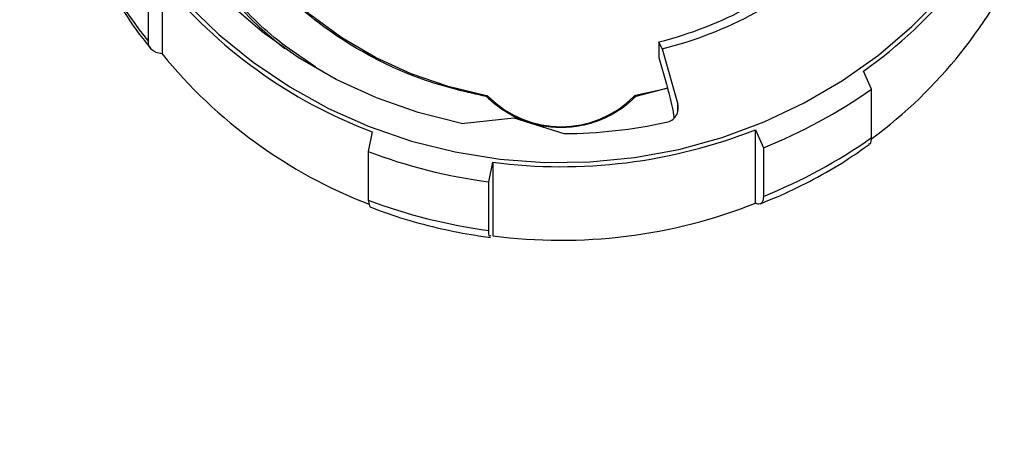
# Model space of a CAD drawing. Header units: inches. Extents: x 1.5 to 64.5, y 1.5 to 49.5.
# Tile 13 of 37: x 16.2 to 19.3, y 28.9 to 30.2. Entities that reach past the tile are written whole.
import ezdxf

# ---------------------------------------------------------------- set-up
doc = ezdxf.new("R2010")
doc.units = ezdxf.units.IN
doc.header["$LTSCALE"] = 6
doc.header["$MEASUREMENT"] = 0
doc.layers.add('DIMENSIONS', color=140, linetype='Continuous', lineweight=25)
doc.styles.add('SLDTEXTSTYLE0', font='TXT', dxfattribs={"width": 0.7})
doc.dimstyles.new('SLDDIMSTYLE0', dxfattribs={"dimtxt": 0.509766, "dimasz": 0.78, "dimexe": 0, "dimexo": 0.0625, "dimgap": 0.127441, "dimtad": 0, "dimtih": 1, "dimtoh": 1, "dimrnd": 1e-09, "dimzin": 12, "dimdsep": 46, "dimtxsty": 'SLDTEXTSTYLE0', "dimsah": 1, "dimcen": 0.09, "dimadec": 0, "dimazin": 3, "dimtfac": 1, "dimtofl": 0, "dimtmove": 0, "dimatfit": 3, "dimfxl": 0, "dimfrac": 2, "dimtolj": 1, "dimtzin": 12, "dimarcsym": 0})

# ---------------------------------------------------------------- blocks, each defined once
blk = doc.blocks.new('_D')
at = {"layer": 'DIMENSIONS'}
for p, q in [((13.4068, 33.3861), (13.4068, 24.8992)), ((21.1468, 33.3861), (21.1468, 24.8992)), ((13.4068, 25.6492), (15.7967, 25.6492)), ((16.4874, 25.6492), (16.3162, 25.6492)), ((16.3162, 25.6492), (16.3162, 24.839)), ((18.4263, 25.6492), (18.5974, 25.6492)), ((18.5974, 25.6492), (18.5974, 24.839)), ((21.1468, 25.6492), (19.117, 25.6492)), ((16.3162, 24.839), (16.4874, 24.839)), ((18.5974, 24.839), (18.4263, 24.839))]:
    blk.add_line(p, q, dxfattribs=at)
for points in [[(13.4068, 25.6492), (14.1868, 25.5292), (14.1868, 25.7692)], [(21.1468, 25.6492), (20.3668, 25.7692), (20.3668, 25.5292)]]:
    blk.add_solid(points, dxfattribs=at)
at = {"layer": 'DIMENSIONS', "char_height": 0.5, "attachment_point": 1, "style": 'SLDTEXTSTYLE0'}
for s, insert in [('7.74', (16.6994, 26.4078)), ('196.6', (16.4874, 25.4835))]:
    blk.add_mtext(s, dxfattribs=dict(at, insert=insert))
blk = doc.blocks.new('_D_3')
at = {"layer": 'DIMENSIONS'}
for p, q in [((13.8314, 32.8699), (13.8314, 26.9724)), ((20.7225, 32.8423), (20.7225, 26.9724)), ((13.8314, 27.7224), (15.7967, 27.7224)), ((16.4874, 27.7224), (16.3162, 27.7224)), ((16.3162, 27.7224), (16.3162, 26.9122)), ((18.4263, 27.7224), (18.5974, 27.7224)), ((18.5974, 27.7224), (18.5974, 26.9122)), ((20.7225, 27.7224), (19.117, 27.7224)), ((16.3162, 26.9122), (16.4874, 26.9122)), ((18.5974, 26.9122), (18.4263, 26.9122))]:
    blk.add_line(p, q, dxfattribs=at)
for points in [[(13.8314, 27.7224), (14.6114, 27.6024), (14.6114, 27.8424)], [(20.7225, 27.7224), (19.9425, 27.8424), (19.9425, 27.6024)]]:
    blk.add_solid(points, dxfattribs=at)
at = {"layer": 'DIMENSIONS', "char_height": 0.5, "attachment_point": 1, "style": 'SLDTEXTSTYLE0'}
for s, insert in [('6.89', (16.6994, 28.4811)), ('175.0', (16.4874, 27.5568))]:
    blk.add_mtext(s, dxfattribs=dict(at, insert=insert))

msp = doc.modelspace()

# ---------------------------------------------------------------- linework, layer by layer
for p, q in [((16.628, 30.3347), (16.628, 30.0992)), ((16.5844, 30.1386), (16.5844, 30.294)), ((18.2205, 30.1374), (18.2205, 30.0872)), ((18.2308, 30.1148), (18.2205, 30.1374)), ((18.2308, 30.1148), (18.2814, 29.9377)), ((18.2205, 30.0872), (18.2447, 30.0023)), ((18.2205, 30.0872), (18.2206, 30.0869)), ((18.2205, 30.0869), (18.2447, 30.002)), ((18.9018, 29.986), (18.8766, 30.044)), ((18.2484, 29.9885), (18.1458, 29.9651)), ((18.2483, 29.9888), (18.1468, 29.9622)), ((18.9018, 29.8306), (18.9018, 29.986)), ((18.2814, 29.9134), (18.2814, 29.9377)), ((17.5877, 29.8759), (17.7556, 29.8942)), ((17.7556, 29.8942), (17.9159, 29.8436)), ((18.5302, 29.8561), (18.5554, 29.798)), ((18.5302, 29.6205), (18.5302, 29.8561)), ((17.3018, 29.849), (17.2888, 29.7862)), ((18.5554, 29.798), (18.5554, 29.6426)), ((17.2888, 29.7862), (17.2888, 29.6308)), ((17.6752, 29.6889), (17.6882, 29.7518)), ((17.6882, 29.7518), (17.6882, 29.5162)), ((17.6752, 29.5335), (17.6752, 29.6889)), ((17.2888, 29.6308), (17.294, 29.6089))]:
    msp.add_line(p, q)
at = {"flags": 128}
for points in [[(17.5877, 29.8759), (17.4494, 29.9109), (17.3153, 29.9581), (17.1867, 30.0172), (17.0646, 30.0876), (16.9503, 30.1686), (16.8447, 30.2595), (16.7489, 30.3594), (16.6636, 30.4675), (16.5898, 30.5828), (16.528, 30.7042), (16.4789, 30.8306), (16.4428, 30.9608), (16.4202, 31.0937), (16.4111, 31.2279), (16.4158, 31.3624), (16.4342, 31.4959), (16.466, 31.627), (16.511, 31.7548), (16.5688, 31.8779), (16.6389, 31.9952), (16.7206, 32.1057), (16.8132, 32.2084)], [(17.6685, 29.965), (17.5456, 29.9941), (17.4264, 30.0349), (17.3124, 30.087), (17.2047, 30.1498), (17.1045, 30.2227), (17.0127, 30.3049), (16.9305, 30.3955), (16.8586, 30.4936), (16.7978, 30.5982), (16.7487, 30.708), (16.712, 30.822), (16.6879, 30.939), (16.6768, 31.0577), (16.676, 31.0999)], [(16.7101, 30.2586), (16.8104, 30.1609), (16.9197, 30.0721), (17.0372, 29.993), (17.1618, 29.9242), (17.2924, 29.8662), (17.4282, 29.8196), (17.5678, 29.7848), (17.7103, 29.762), (17.8544, 29.7513), (17.9989, 29.753), (18.1426, 29.767), (18.2844, 29.7931), (18.4231, 29.8312), (18.5576, 29.8809), (18.6867, 29.9418), (18.8094, 30.0135), (18.9248, 30.0953), (19.0317, 30.1866), (19.1295, 30.2867)], [(17.6739, 29.9622), (17.6738, 29.9624), (17.6738, 29.9625)], [(18.1441, 29.9608), (18.1434, 29.9613), (18.1427, 29.9618), (18.142, 29.9622), (18.1415, 29.9625), (18.141, 29.9626), (18.1407, 29.9626), (18.1405, 29.9625), (18.1404, 29.9622)]]:
    msp.add_lwpolyline(points, dxfattribs=at)
for centre, radius, start, end in [((17.7949, 31.1097), 1.259, 180.4433, 232.1216), ((17.998, 31.2889), 1.5237, 305.2154, 336.3342), ((17.7819, 31.0988), 1.535, 204.427, 218.7245), ((17.9236, 31.331), 1.23, 283.9693, 313.0102), ((17.9997, 31.0523), 1.5217, 306.4347, 336.3443), ((17.9241, 31.3479), 1.2706, 283.969, 313.0105), ((17.8666, 31.3428), 1.597, 219.1401, 249.2901), ((17.8662, 31.1067), 1.5963, 219.1372, 248.8995), ((17.9309, 31.3619), 1.684, 291.77, 305.2095), ((17.6755, 29.9616), 0.00795, 152.0211, 176.2158), ((17.6666, 29.9571), 0.00509, 44.7182, 79.7375), ((17.674, 29.9576), 0.00487, 92.4343, 140.8126), ((17.9071, 30.1959), 0.3302, 225.0671, 314.9494), ((18.1477, 29.9572), 0.00509, 100.2789, 135.2993), ((18.1353, 29.9606), 0.0116, 7.6334, 24.1769), ((18.2359, 29.9259), 0.0469, 280.3324, 14.5203), ((17.907, 31.4365), 1.6989, 262.6006, 291.5207), ((17.9072, 31.4311), 1.5876, 270.3133, 282.262), ((17.9309, 31.2065), 1.684, 291.77, 305.2095), ((17.9038, 31.4137), 1.7398, 249.3006, 262.4507), ((17.9038, 31.2583), 1.7398, 249.3006, 262.4507), ((17.907, 31.2009), 1.6989, 262.6006, 291.5207)]:
    msp.add_arc(centre, radius, start, end)
for points, knots in [([(17.1212, 30.0569), (17.0794, 30.0844), (16.9736, 30.1543), (16.8336, 30.299), (16.7051, 30.4789), (16.6129, 30.6721), (16.5595, 30.8713), (16.5367, 31.0156), (16.5424, 31.092), (16.5431, 31.1012)], [0, 0, 0, 0, 0.117253, 0.297223, 0.474578, 0.646924, 0.812263, 0.977603, 1, 1, 1, 1]), ([(17.6675, 29.9621), (17.606, 29.9762), (17.4804, 30.005), (17.3012, 30.0837), (17.1328, 30.1893), (16.9832, 30.3218), (16.8592, 30.4756), (16.7647, 30.6443), (16.7034, 30.8202), (16.6728, 30.9739), (16.6741, 31.0675), (16.6745, 31.1016)], [0, 0, 0, 0, 0.111679, 0.227803, 0.347092, 0.468029, 0.588965, 0.708254, 0.824378, 0.936057, 1, 1, 1, 1]), ([(16.3885, 30.4492), (16.4012, 30.421), (16.4331, 30.3504), (16.4953, 30.2481), (16.5511, 30.1653), (16.5855, 30.1247), (16.5926, 30.1163)], [0, 0, 0, 0, 0.237589, 0.59473, 0.916068, 1, 1, 1, 1]), ([(16.628, 30.0992), (16.6137, 30.101), (16.6029, 30.1052), (16.5919, 30.1151), (16.589, 30.1191), (16.5853, 30.128), (16.5844, 30.133), (16.5844, 30.1386)], [0, 0, 0, 0, 0.5, 0.5, 0.75, 0.75, 1, 1, 1, 1]), ([(18.2447, 30.0023), (18.2481, 29.9899), (18.2549, 29.965), (18.2633, 29.9277), (18.2683, 29.9021), (18.2689, 29.8943), (18.2691, 29.8928)], [0, 0, 0, 0, 0.309399, 0.6188206, 0.9279389, 1, 1, 1, 1]), ([(17.6738, 29.9625), (17.6728, 29.9633), (17.6712, 29.9646), (17.6692, 29.9651), (17.6684, 29.9653)], [0, 0, 0, 0, 0.618193, 1, 1, 1, 1]), ([(18.1441, 29.9608), (18.1416, 29.9582), (18.1366, 29.9532), (18.1287, 29.946), (18.1206, 29.9391), (18.1123, 29.9324), (18.1037, 29.9259), (18.0889, 29.9155), (18.0669, 29.9023), (18.0368, 29.8881), (18.0053, 29.8769), (17.9623, 29.8663), (17.9072, 29.8609), (17.852, 29.8663), (17.8091, 29.8768), (17.7776, 29.888), (17.7475, 29.9022), (17.7224, 29.9173), (17.7019, 29.9322), (17.6854, 29.9458), (17.6753, 29.9557), (17.6702, 29.9607)], [0, 0, 0, 0, 0.0206563, 0.0412668, 0.0618553, 0.082446, 0.1030629, 0.12373, 0.1869003, 0.2501095, 0.3132799, 0.3764891, 0.5000089, 0.6235286, 0.686699, 0.7499082, 0.8130785, 0.8762878, 0.9175487, 0.9587219, 1, 1, 1, 1]), ([(18.1459, 29.9654), (18.1446, 29.965), (18.1426, 29.9645), (18.1411, 29.9631), (18.1405, 29.9625)], [0, 0, 0, 0, 0.612793, 1, 1, 1, 1]), ([(18.8926, 29.8111), (18.8947, 29.811), (18.9016, 29.8108), (18.9017, 29.8225), (18.9018, 29.8306)], [0, 0, 0, 0, 0.312697, 1, 1, 1, 1]), ([(18.5455, 29.6192), (18.5673, 29.6278), (18.6256, 29.6508), (18.7172, 29.6969), (18.8123, 29.7509), (18.8696, 29.7911), (18.8943, 29.8085)], [0, 0, 0, 0, 0.1763563, 0.4707065, 0.7710068, 1, 1, 1, 1]), ([(18.5554, 29.6426), (18.5554, 29.6315), (18.5533, 29.6241), (18.5469, 29.6185), (18.5443, 29.6175), (18.538, 29.6176), (18.5344, 29.6186), (18.5302, 29.6205)], [0, 0, 0, 0, 0.5, 0.5, 0.75, 0.75, 1, 1, 1, 1]), ([(17.294, 29.609), (17.3268, 29.5969), (17.3975, 29.5708), (17.5063, 29.542), (17.6028, 29.5219), (17.6604, 29.5141), (17.6814, 29.5113)], [0, 0, 0, 0, 0.262418, 0.565565, 0.841569, 1, 1, 1, 1]), ([(17.6821, 29.5159), (17.6801, 29.5148), (17.6756, 29.5123), (17.6754, 29.5259), (17.6752, 29.5335)], [0, 0, 0, 0, 0.4376822, 1, 1, 1, 1])]:
    msp.add_open_spline(points, degree=3, knots=knots)

# ---------------------------------------------------------------- dimensions: what is measured, and where the dimension line sits
at = {"layer": 'DIMENSIONS'}
dim = msp.add_linear_dim(base=(21.1468, 25.6492), p1=(13.4068, 33.6861), p2=(21.1468, 33.6861), dimstyle='SLDDIMSTYLE0', dxfattribs=at)
dim.commit()
dim.dimension.update_dxf_attribs({"geometry": '_D', "text_midpoint": (17.4568, 25.6492), "dimtype": 160})
dim = msp.add_linear_dim(base=(20.7225, 27.7224), p1=(13.8314, 33.1699), p2=(20.7225, 33.1423), angle=0, dimstyle='SLDDIMSTYLE0', dxfattribs=at)
dim.commit()
dim.dimension.update_dxf_attribs({"geometry": '_D_3', "text_midpoint": (17.4568, 27.7224), "dimtype": 160})

doc.saveas('drawing.dxf')
